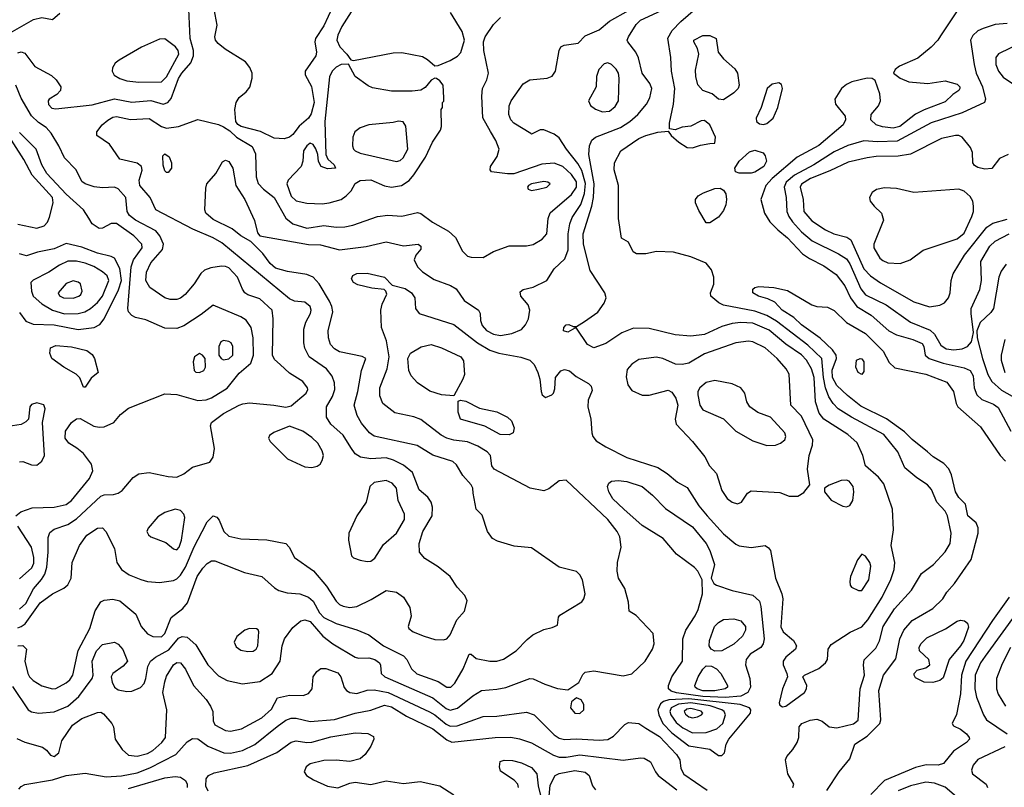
# Model space of a CAD drawing. Extents: x 1173029 to 1307123, y 522559 to 678521.
# Tile 56 of 256: x 1212406 to 1218098, y 536776 to 541214. Entities that reach past the tile are written whole.
import ezdxf

# ---------------------------------------------------------------- set-up
doc = ezdxf.new("R2010")
doc.units = 0

msp = doc.modelspace()

# ---------------------------------------------------------------- linework, layer by layer
at = {"layer": '0CON10XD'}
for points in [[(1212281.8, 541098.2), (1212485.9, 541214.1), (1212535, 541225.5), (1212595, 541214.3), (1212638.9, 541251.1)], [(1212395, 541022.5), (1212415, 541028.5), (1212435, 541020.6), (1212493.3, 540943.3), (1212590.2, 540890.2), (1212616, 540866), (1212644.3, 540825), (1212642.9, 540805), (1212619.8, 540780.2), (1212575.5, 540754.5), (1212570, 540745), (1212572.8, 540722.8), (1212592.2, 540702.2), (1212615, 540697.8), (1212825, 540721.3), (1212955, 540756.8), (1213055, 540735.8), (1213165, 540747.2), (1213235, 540726), (1213263.1, 540735), (1213282.6, 540757.4), (1213325, 540874.5), (1213343.6, 540905), (1213395.8, 540964.2), (1213411.7, 541005), (1213411.1, 541035), (1213392.4, 541105), (1213384.1, 541275)], [(1212395, 537593.3), (1212425, 537595.6), (1212445.7, 537575), (1212435.5, 537505), (1212452.5, 537435), (1212461.8, 537415), (1212483, 537393), (1212535, 537362), (1212595, 537344.7), (1212615, 537348), (1212675, 537379.3), (1212695, 537396.9), (1212713.1, 537425), (1212743.6, 537566.4), (1212811.4, 537695), (1212842.8, 537797.2), (1212875, 537848.1), (1212895, 537857.8), (1212945, 537864.4), (1212985, 537854.4), (1213077.1, 537777.1), (1213108.1, 537705), (1213145, 537662.9), (1213175, 537647.1), (1213225, 537645.6), (1213245.8, 537665), (1213282.3, 537757.7), (1213349.1, 537810.8), (1213376.6, 537843.4), (1213432.9, 537995), (1213465, 538043.3), (1213490.4, 538069.6), (1213515, 538085.4), (1213535, 538085.4), (1213662, 538035), (1213705, 538018.8), (1213805, 537995.6), (1213879.1, 537929.1), (1213905, 537914.4), (1213951.3, 537901.3), (1214025, 537894.6), (1214075, 537876.2), (1214102.7, 537852.7), (1214138.3, 537785), (1214165, 537757.2), (1214235, 537723.3), (1214355, 537686.2), (1214425, 537657.1), (1214508.2, 537595), (1214625, 537537.2), (1214644.1, 537515), (1214670.9, 537460.9), (1214701.9, 537431.9), (1214825, 537388.2), (1214875, 537355.5), (1214898.8, 537355), (1214922.4, 537377.6), (1214969.1, 537460.8), (1215005, 537546.7), (1215015, 537546.7), (1215045, 537520.8), (1215124.6, 537504.6), (1215165, 537504.6), (1215203, 537517), (1215275.3, 537564.7), (1215339.1, 537630.9), (1215373, 537657), (1215435, 537688.1), (1215485, 537699.2), (1215515, 537713.3), (1215520.7, 537759.3), (1215528.3, 537771.7), (1215655, 537849.2), (1215667.1, 537865), (1215675.7, 537895), (1215660, 537975), (1215645, 538004), (1215625, 538024.2), (1215525, 538048.9), (1215365, 538160.6), (1215265, 538170.6), (1215168.6, 538198.6), (1215140, 538215), (1215109.4, 538255), (1215079.7, 538349.7), (1215044.1, 538384.1), (1215027, 538477), (1215025.5, 538505), (1215016.5, 538525), (1214968.3, 538578.3), (1214930.9, 538640.8), (1214909.1, 538659.2), (1214795, 538696.8), (1214703, 538753), (1214455, 538806.9), (1214429.1, 538825), (1214381.3, 538881.3), (1214357.1, 538925), (1214340, 538985), (1214360.7, 539065), (1214381.1, 539185), (1214406.2, 539255), (1214385, 539267.5), (1214255, 539292.7), (1214225, 539310.5), (1214203.6, 539335), (1214191.5, 539375), (1214190, 539415), (1214215.3, 539525), (1214210.3, 539555), (1214196.2, 539586.2), (1214137.1, 539687.1), (1214103.3, 539725), (1214065, 539740.9), (1213955, 539758.2), (1213885, 539777.2), (1213854.1, 539805), (1213812.4, 539862.4), (1213742.1, 539932.1), (1213685, 539964.5), (1213634.2, 540004.2), (1213525, 540059.3), (1213481.8, 540095), (1213475.5, 540115), (1213481.3, 540238.7), (1213488.1, 540265), (1213540, 540325), (1213578.6, 540391.4), (1213595, 540400.6), (1213615, 540393.3), (1213638.9, 540355), (1213655.3, 540255), (1213708.2, 540175), (1213763, 540053), (1213781.2, 539981.2), (1213795, 539963.8), (1214075, 539914.7), (1214145, 539912.2), (1214255, 539883.1), (1214408.1, 539901.9), (1214525, 539929.2), (1214625, 539906.4), (1214710, 539915), (1214724.2, 539905), (1214725, 539887.5), (1214696.8, 539853.2), (1214687.1, 539825), (1214704.7, 539784.7), (1214735.3, 539755.3), (1214801.5, 539711.5), (1214897, 539677), (1214928.5, 539658.5), (1214975, 539590.5), (1215059.2, 539535), (1215067.8, 539515), (1215069.6, 539475), (1215079.3, 539445), (1215105, 539417.2), (1215144.6, 539395.4), (1215185, 539388.7), (1215251, 539399), (1215306.8, 539423.2), (1215330.8, 539449.2), (1215346.5, 539485), (1215355.5, 539535), (1215344.6, 539564.6), (1215302.5, 539615), (1215300, 539640), (1215315.7, 539654.3), (1215375, 539667.9), (1215452.5, 539705), (1215496.6, 539773.4), (1215558.3, 539831.7), (1215576, 539884), (1215576.6, 539975), (1215585.8, 540034.2), (1215600.7, 540069.3), (1215650.7, 540145), (1215671.1, 540208.9), (1215677.4, 540267.4), (1215655, 540342.2), (1215632.5, 540382.5), (1215566.1, 540465), (1215525, 540530), (1215495, 540552), (1215435, 540576.7), (1215415, 540576.7), (1215365, 540552.5), (1215360, 540555), (1215262.9, 540615), (1215245.6, 540635), (1215234.5, 540665), (1215235.5, 540715), (1215246.4, 540745), (1215317.3, 540842.7), (1215355, 540865.4), (1215454.3, 540875.7), (1215485, 540886.2), (1215502.5, 540915), (1215523.8, 541035), (1215535, 541057.5), (1215553.9, 541066.1), (1215635, 541078.6), (1215675, 541120.4), (1215755.9, 541154.1), (1215815.5, 541205), (1215925, 541266.5)], [(1213935, 540524.6), (1213877.8, 540527.8), (1213798.1, 540568.1), (1213685.7, 540595.7), (1213667.3, 540607.3), (1213656, 540625), (1213649.5, 540695), (1213657.3, 540735), (1213675, 540763.3), (1213715, 540796.7), (1213735.8, 540824.2), (1213749.3, 540875), (1213750, 540905), (1213737.1, 540937.1), (1213710.5, 540970.5), (1213593.5, 541043.5), (1213553.1, 541075), (1213537.5, 541095), (1213534.5, 541115), (1213547.4, 541182.6), (1213529.7, 541275)], [(1214214.5, 541285), (1214165, 541177.5), (1214115.3, 541105), (1214111.8, 541085), (1214121.8, 541025), (1214118, 541005), (1214056.8, 540915), (1214056.2, 540895), (1214092.4, 540827.6), (1214107.5, 540735), (1214091, 540669), (1214075, 540644.7), (1214022.5, 540597.5), (1213985, 540550.8), (1213965, 540533.9), (1213935, 540524.6)], [(1214321.5, 541258.5), (1214267.7, 541175), (1214245.4, 541125), (1214240, 541095), (1214257.4, 541057.4), (1214298, 541015), (1214320.7, 540980.7), (1214335, 540976.7), (1214565, 541021.8), (1214615, 541023.8), (1214735, 541000.4), (1214764.2, 540984.2), (1214805, 540947.1), (1214825, 540948.6), (1214895, 540977.5), (1214937, 541003), (1214955.9, 541024.1), (1214976.7, 541095), (1214963.6, 541145), (1214895.5, 541255)], [(1216875.6, 536775), (1216881.9, 536795), (1216845.7, 536855), (1216832.5, 536935), (1216840, 536955), (1216875.5, 536994.5), (1216900.6, 537035), (1216909.4, 537065), (1216912.2, 537125), (1216927.1, 537145), (1216975, 537165.3), (1217015, 537170.4), (1217045, 537159.5), (1217086, 537125), (1217129.4, 537120.6), (1217226.4, 537143.6), (1217253.8, 537165), (1217264.2, 537345.8), (1217289.6, 537425), (1217284, 537485), (1217287.3, 537512.7), (1217355, 537580), (1217376.4, 537623.6), (1217398.2, 537705), (1217463, 537807), (1217560.5, 537915), (1217618.4, 538011.6), (1217689.4, 538065), (1217755, 538137.1), (1217784.6, 538185), (1217790.8, 538245), (1217769.1, 538345), (1217755, 538372.1), (1217707.5, 538425), (1217677.6, 538497.6), (1217654.6, 538524.6), (1217591.4, 538565), (1217522.3, 538622.3), (1217481.8, 538715), (1217401.3, 538815), (1217215.4, 538915), (1217138.2, 538965), (1217107.6, 538995), (1217083, 539033), (1217064.7, 539084.6), (1217052.6, 539145), (1217042.6, 539255), (1216963, 539332.9), (1216780.5, 539470.5), (1216725, 539504.1), (1216655, 539528.7), (1216475, 539562.7), (1216446.8, 539576.8), (1216402.2, 539615), (1216399.5, 539635), (1216417.8, 539685), (1216418.8, 539725), (1216405, 539768.1), (1216375, 539806.1), (1216285, 539843.2), (1216185, 539870), (1216087, 539873), (1216025, 539860.8), (1215970.7, 539860.7), (1215951.7, 539871.7), (1215925, 539927.5), (1215885, 539950), (1215867.1, 540065), (1215868.5, 540255), (1215842.1, 540345), (1215844.7, 540385.3), (1215881.1, 540455), (1215985, 540526.9), (1216025, 540544.6), (1216095, 540563.3), (1216155, 540570), (1216172.5, 540545), (1216215.5, 540505.5), (1216265, 540474.4), (1216295, 540473.3), (1216340.9, 540489.1), (1216395, 540496.9), (1216425, 540500), (1216428.1, 540535), (1216395.6, 540605), (1216365, 540631.1), (1216345, 540629.5), (1216285, 540598.5), (1216235, 540591.4), (1216195, 540576.7), (1216162.5, 540582.5), (1216162.5, 540615), (1216184.7, 540725.3), (1216192.4, 540815), (1216174.6, 540915), (1216170.8, 540995), (1216153.1, 541106.9), (1216178.7, 541151.3), (1216227.4, 541202.6), (1216312.8, 541277.2)], [(1216047.9, 540845), (1216003.8, 540905), (1215982.4, 540992.4), (1215968.6, 541025), (1215921.4, 541085), (1215918.6, 541095), (1215925, 541113.8), (1215968.8, 541185), (1215995, 541211.3), (1216142.1, 541277.9)], [(1217826, 541265), (1217729.1, 541120.9), (1217714, 541095), (1217675.5, 541054.5), (1217598.3, 540991.7), (1217491.2, 540945), (1217466.7, 540925), (1217457.5, 540905), (1217496, 540875), (1217545, 540854.5), (1217655, 540844.2), (1217755, 540860), (1217825, 540841.4), (1217840.6, 540825), (1217840.6, 540815), (1217835, 540804.3), (1217799.5, 540780.5), (1217755, 540738.2), (1217635, 540692.6), (1217583.5, 540666.5), (1217493.1, 540596.9), (1217455, 540587), (1217394.1, 540594.1), (1217356.2, 540606.2), (1217326.7, 540635), (1217328.5, 540665), (1217370, 540715), (1217381.2, 540745), (1217377.8, 540785), (1217351.7, 540861.7), (1217333.9, 540873.9), (1217305.9, 540875.9), (1217216.2, 540853.8), (1217185, 540838.5), (1217156.9, 540815), (1217118.5, 540755), (1217122.5, 540725), (1217177.5, 540655), (1217180, 540635), (1217165.5, 540605), (1217025, 540485.9), (1216900.3, 540419.7), (1216755.8, 540295), (1216720, 540255), (1216691.2, 540175), (1216710.6, 540095), (1216743.3, 540045), (1216788.4, 539998.4), (1216845, 539952.7), (1216930.7, 539860.7), (1216972.3, 539832.3), (1217055, 539790), (1217125, 539740.4), (1217175, 539675.6), (1217209.5, 539605), (1217245.5, 539555.5), (1217328.8, 539505), (1217429.5, 539415), (1217475, 539392.1), (1217569.2, 539365), (1217622.3, 539342.3), (1217633.5, 539325), (1217640.6, 539275), (1217663.1, 539255), (1217745, 539228.8), (1217865, 539201.4), (1217899.5, 539185), (1217917.6, 539155), (1217923.4, 539085), (1217939.6, 539045), (1217968.6, 539018.6), (1218035, 538991.3), (1218062.2, 538972.2), (1218135.4, 538835)], [(1213585, 540594.2), (1213621.7, 540571.7), (1213660, 540535), (1213750.6, 540480.6), (1213768.5, 540438.5), (1213774, 540305), (1213785, 540265.7), (1213814.5, 540234.5), (1213876.2, 540186.2), (1213945, 540067.1), (1213985, 540033.5), (1214065, 540009), (1214163.5, 540023.5), (1214235.4, 540014.6), (1214285, 540015.4), (1214331.2, 540025), (1214474.7, 540075.3), (1214535, 540083.8), (1214615, 540077.3), (1214705, 540099.6), (1214725, 540093.8), (1214792.7, 540042.7), (1214885, 539991.4), (1214924.6, 539954.6), (1214965.5, 539875.5), (1214995, 539846.2), (1215015, 539840.8), (1215085, 539839.4), (1215145, 539874.4), (1215235, 539906.2), (1215335, 539905.7), (1215375, 539914.4), (1215426, 539945), (1215453.1, 539975), (1215461.5, 540065), (1215473.1, 540096.9), (1215595, 540203.4), (1215624.3, 540245), (1215625, 540275.5), (1215595, 540319.5), (1215545, 540364.2), (1215495, 540383.3), (1215425, 540379.2), (1215263.4, 540323.4), (1215225, 540321.9), (1215133.3, 540335), (1215125.8, 540345.8), (1215128.1, 540365), (1215167, 540423), (1215178.4, 540465), (1215159.3, 540515), (1215127.7, 540567.7), (1215083.6, 540646.4), (1215077.6, 540772.4), (1215080.8, 540815), (1215107.1, 540865), (1215115.6, 540905), (1215088.8, 541035), (1215086.5, 541085), (1215097.1, 541115), (1215144.5, 541185.5), (1215185, 541226)], [(1218115, 541192), (1218045, 541186.2), (1217975, 541163.5), (1217945, 541148.5), (1217915, 541122.2), (1217901.5, 541095), (1217923.4, 540955), (1217935.9, 540905), (1217971.4, 540825), (1217988.6, 540755), (1217983.8, 540735), (1217854.8, 540675.2), (1217675, 540616.7), (1217478, 540512), (1217365, 540507.7), (1217285, 540512.6), (1217193.4, 540486.6), (1217115, 540450.3), (1216996.7, 540375), (1216885, 540315.2), (1216836.6, 540275), (1216826.1, 540245), (1216836.7, 540185), (1216840.2, 540105), (1216851.7, 540075), (1216874.1, 540044.1), (1216925, 539988.1), (1216987.7, 539935), (1217140.2, 539860.2), (1217185, 539830.7), (1217205, 539802.3), (1217268, 539658), (1217295, 539623.1), (1217415.4, 539565.4), (1217555, 539465.3), (1217668.5, 539418.5), (1217694.9, 539394.9), (1217731.7, 539331.7), (1217761.8, 539311.8), (1217805.7, 539305.7), (1217855, 539310.3), (1217885.6, 539325), (1217907.8, 539352.2), (1217920, 539405), (1217905.4, 539515), (1217906.9, 539545), (1217955.4, 539654.6), (1217966.9, 539705), (1217962.5, 539815), (1218013.4, 539905), (1218045, 539934.1), (1218125, 539976.4)], [(1216475, 540751.2), (1216445, 540754), (1216408.8, 540785), (1216354.7, 540804.7), (1216327, 540837), (1216314.6, 540884.6), (1216312.2, 540922.2), (1216331.9, 541015), (1216325, 541047.5), (1216304, 541085), (1216304, 541095), (1216355, 541122.9), (1216395, 541122), (1216432.5, 541105), (1216443.3, 541025), (1216475, 540986.7), (1216539.7, 540929.7), (1216555.8, 540905), (1216564.2, 540835), (1216559.2, 540815), (1216535, 540790.8), (1216475, 540751.2)], [(1213095, 540852.8), (1213225, 540853.9), (1213255, 540883.9), (1213326.7, 541015), (1213322.4, 541035), (1213306.7, 541056.7), (1213245, 541102.9), (1213215, 541101.8), (1213110.6, 541055), (1212980.2, 540979.8), (1212958.3, 540961.7), (1212943.3, 540935), (1212941.5, 540915), (1212952.9, 540892.9), (1212984.2, 540874.2), (1213025, 540860), (1213095, 540852.8)], [(1218199.2, 541080.8), (1218064, 541016), (1218049.4, 540995), (1218048.5, 540955), (1218063.5, 540915), (1218091.2, 540881.2), (1218151.7, 540841.7)], [(1214155, 540148.2), (1214195, 540154.6), (1214263.8, 540175), (1214294, 540195), (1214322, 540225), (1214345, 540266.2), (1214375, 540284.2), (1214435, 540287.8), (1214515, 540252.5), (1214555, 540245.4), (1214614, 540256), (1214656.6, 540283.4), (1214685, 540316.5), (1214751.4, 540418.6), (1214792.5, 540505), (1214838.8, 540575), (1214843.6, 540596.4), (1214842.5, 540695), (1214850, 540705), (1214850, 540735), (1214857, 540743), (1214858.8, 540761.2), (1214853.1, 540835), (1214835, 540860.8), (1214815, 540874.4), (1214805, 540875.8), (1214785, 540864.4), (1214749.2, 540820.8), (1214724, 540806), (1214675, 540800), (1214555, 540800.5), (1214445, 540818.9), (1214420.5, 540830.5), (1214345.4, 540885.4), (1214307, 540957), (1214265, 540954.2), (1214235, 540940), (1214211.5, 540915), (1214197, 540883), (1214169.6, 540625), (1214175.5, 540435), (1214187.1, 540407.1), (1214223.3, 540375), (1214232.5, 540355), (1214185, 540350.8), (1214148, 540365), (1214133.2, 540393.2), (1214129.2, 540435), (1214117.9, 540467.9), (1214102.9, 540492.9), (1214085, 540500), (1214065, 540484.3), (1214047.5, 540455), (1214043.6, 540395), (1214033.1, 540365), (1213958.5, 540285), (1213950.4, 540265), (1213975, 540194.3), (1214005, 540166.5), (1214065, 540152.9), (1214155, 540148.2)], [(1215775, 540681.5), (1215815, 540684.6), (1215848, 540712), (1215867.3, 540745), (1215871.5, 540875), (1215866.9, 540905), (1215855, 540926.7), (1215827.1, 540955), (1215805, 540963.5), (1215785, 540957.8), (1215753.5, 540925), (1215740.5, 540885), (1215738.9, 540825), (1215694.6, 540745), (1215705, 540718.1), (1215735, 540695.5), (1215775, 540681.5)], [(1212365, 537359.4), (1212454.6, 537224.6), (1212475, 537213.3), (1212514.5, 537205.5), (1212605, 537212.2), (1212685, 537246), (1212748.1, 537301.9), (1212824.7, 537405.3), (1212831.1, 537425), (1212825.9, 537505), (1212850.3, 537565), (1212885, 537600.9), (1212955, 537614.4), (1212975, 537604.3), (1213002.4, 537572.4), (1213030, 537505), (1213005, 537475.7), (1212945, 537434.2), (1212935.5, 537415), (1212940, 537385), (1212955, 537356), (1212975, 537339.4), (1213025, 537329.4), (1213055, 537331.4), (1213105, 537354), (1213125, 537376.2), (1213135.5, 537405), (1213146.7, 537475), (1213162.5, 537505), (1213190.5, 537529.5), (1213268.6, 537571.4), (1213325, 537639.2), (1213345, 537648.8), (1213375, 537643.5), (1213425, 537598.9), (1213493.5, 537483.5), (1213555, 537420), (1213605, 537393.3), (1213695, 537374.7), (1213795, 537387.1), (1213865.4, 537435), (1213912, 537505), (1213922.7, 537595), (1213936.9, 537635), (1213985, 537700.9), (1214030.7, 537739.3), (1214055, 537745.3), (1214085, 537735.3), (1214159, 537649), (1214216.5, 537606.5), (1214345, 537528.2), (1214365, 537522.5), (1214425, 537525.3), (1214459.4, 537515), (1214485.7, 537495), (1214492.1, 537482.1), (1214495.6, 537435), (1214517.5, 537415), (1214795, 537293), (1214871.5, 537231.5), (1214895, 537221.9), (1214937.1, 537232.9), (1215025, 537304.6), (1215075, 537335.4), (1215165, 537342.7), (1215216.1, 537353.9), (1215355, 537404.5), (1215375, 537402.5), (1215441.9, 537371.9), (1215515, 537347.7), (1215575, 537340), (1215638.7, 537381.3), (1215661.2, 537428.8), (1215675, 537441.2), (1215725, 537450.4), (1215895, 537420), (1215945, 537432), (1216021.2, 537505), (1216063.8, 537575), (1216074.1, 537605.9), (1216068, 537665), (1215969.5, 537769.5), (1215930, 537795), (1215926.1, 537846.1), (1215904, 537925), (1215868, 537985), (1215860, 538025), (1215862.5, 538075), (1215882.5, 538165), (1215875.7, 538224.3), (1215859.5, 538255), (1215805, 538323.5), (1215565, 538552), (1215525, 538548.6), (1215465, 538501.9), (1215435, 538490.6), (1215356.7, 538505), (1215148.6, 538615), (1215134.4, 538635), (1215128.1, 538695), (1215108.9, 538715), (1215055, 538748), (1214995, 538773.6), (1214915, 538782.5), (1214874.4, 538794.4), (1214842.5, 538812.5), (1214725, 538902.1), (1214685, 538917.3), (1214575, 538941.2), (1214505.3, 538995.3), (1214488.7, 539038.7), (1214488.3, 539085), (1214530.5, 539195), (1214542.6, 539265), (1214526.9, 539356.9), (1214497.5, 539435), (1214493.2, 539535), (1214500.8, 539569.2), (1214527.5, 539627.5), (1214523.3, 539645), (1214513.9, 539653.9), (1214441.1, 539661.1), (1214361.1, 539681.1), (1214335, 539694.2), (1214323.8, 539715), (1214331.2, 539735), (1214355, 539745.6), (1214415, 539747.8), (1214515, 539724.3), (1214558.8, 539678.8), (1214635, 539658.7), (1214671.8, 539635), (1214689.5, 539605), (1214693.2, 539543.2), (1214715.3, 539515.3), (1214915, 539452.3), (1215051.8, 539345), (1215124, 539304), (1215175, 539285.9), (1215302.8, 539262.8), (1215355, 539245.7), (1215379.5, 539219.5), (1215402.2, 539175), (1215412.9, 539135), (1215420, 539065), (1215426.7, 539045), (1215445, 539030), (1215482.5, 539045), (1215491.2, 539055), (1215499.5, 539080.5), (1215504, 539145), (1215535, 539183.8), (1215555, 539191.2), (1215585, 539183.8), (1215621.9, 539151.9), (1215695, 539111.2), (1215710, 539095), (1215715, 539070), (1215693.1, 539015), (1215690.9, 538975), (1215708.5, 538905), (1215712.5, 538825), (1215719.4, 538805), (1215739.2, 538779.2), (1215795, 538743.8), (1215915, 538683.5), (1216095.4, 538625.4), (1216149.8, 538589.8), (1216209.3, 538539.3), (1216265, 538508.6), (1216332.8, 538402.8), (1216380, 538345), (1216475, 538242.1), (1216545, 538181.5), (1216565, 538172.5), (1216635, 538162.5), (1216715, 538173.3), (1216735, 538161.4), (1216745.5, 538145), (1216774.7, 537985), (1216811.8, 537895), (1216818, 537865), (1216805.5, 537704.5), (1216820.4, 537675), (1216880, 537625), (1216896, 537595), (1216890, 537575), (1216835, 537529.2), (1216820, 537505), (1216820, 537485), (1216841.2, 537435), (1216843.8, 537415), (1216815.7, 537345), (1216796, 537265), (1216800.5, 537250.5), (1216815, 537242), (1216835, 537246.2), (1216942, 537325), (1216954, 537345), (1216956.2, 537365), (1216932.5, 537415), (1216942.5, 537425), (1217025, 537463.1), (1217064.2, 537495), (1217075.7, 537515), (1217079.2, 537575), (1217097.8, 537602.2), (1217206.4, 537673.6), (1217273.8, 537703.8), (1217309.1, 537745), (1217391.4, 537875), (1217442.7, 537977.3), (1217461.8, 538035), (1217464.7, 538075), (1217442.9, 538175), (1217457.8, 538265), (1217450.6, 538385), (1217401.3, 538531.3), (1217369.9, 538569.9), (1217295.8, 538635), (1217280, 538695), (1217246.6, 538766.6), (1217192.5, 538815), (1217054.8, 538904.8), (1217028.3, 538938.3), (1217005.8, 539005), (1216998, 539145), (1216983.7, 539195), (1216953.8, 539245), (1216925, 539276.6), (1216835, 539338.6), (1216739.2, 539419.2), (1216645, 539459), (1216575, 539463.1), (1216525, 539458.1), (1216465, 539439.2), (1216365, 539394.7), (1216285, 539383.5), (1216195, 539392.5), (1216045, 539428.5), (1215955, 539430.6), (1215886.8, 539403.2), (1215795, 539341.9), (1215725, 539317.1), (1215688, 539335), (1215625, 539430), (1215615, 539430), (1215575, 539406.7), (1215550, 539415), (1215551.2, 539435), (1215565, 539448.8), (1215580.7, 539450.7), (1215605, 539440), (1215625, 539440), (1215671.5, 539468.5), (1215747.2, 539522.8), (1215784.3, 539575), (1215797.1, 539605), (1215788.9, 539635), (1215703.7, 539763.7), (1215665.3, 539915), (1215663.1, 539975), (1215713.3, 540135), (1215723.8, 540186.2), (1215726.3, 540265), (1215696.5, 540433.5), (1215699.2, 540485), (1215713.4, 540516.6), (1215734.2, 540535), (1215879.8, 540590.2), (1215933.8, 540625), (1215978.8, 540665), (1216030, 540725), (1216048.9, 540761.1), (1216060, 540815), (1216047.9, 540845)], [(1212405, 537805.2), (1212440.7, 537839.3), (1212485.7, 537924.3), (1212532.9, 537977.1), (1212551.1, 538008.9), (1212562, 538048), (1212570.8, 538135), (1212569.8, 538220.2), (1212580.8, 538249.2), (1212605, 538268.8), (1212685, 538294.7), (1212735, 538328.2), (1212875, 538460), (1212895, 538467.7), (1212948.5, 538468.5), (1212975, 538476.1), (1212998.5, 538491.5), (1213062.4, 538567.6), (1213095, 538588.6), (1213155, 538595.5), (1213265, 538572.1), (1213315, 538569.4), (1213355, 538587.8), (1213405, 538627.3), (1213505, 538656), (1213524.4, 538685), (1213531.9, 538735), (1213509.4, 538865), (1213514.2, 538885), (1213585, 538936.7), (1213675.4, 538984.6), (1213696.3, 538993.7), (1213735, 538997.8), (1213875.3, 538985.3), (1213945, 538972.9), (1213975, 538981.4), (1214062.2, 539055), (1214071.9, 539075), (1214069.4, 539085), (1214042.4, 539122.4), (1213965, 539170), (1213910.9, 539220.9), (1213879.2, 539249.2), (1213867.5, 539275), (1213872.1, 539485), (1213865.5, 539535), (1213795, 539599.1), (1213725, 539622.5), (1213708.1, 539635), (1213693.6, 539655), (1213665.9, 539725), (1213615, 539779.1), (1213595, 539787.6), (1213571.9, 539788.1), (1213510.5, 539779.5), (1213475, 539765.6), (1213454, 539746), (1213413.7, 539686.3), (1213361.9, 539625), (1213335, 539603.1), (1213315, 539595.6), (1213275, 539595.6), (1213245, 539605.6), (1213158.5, 539665), (1213134.7, 539705), (1213138.2, 539755), (1213165, 539808.9), (1213231.3, 539885), (1213237.1, 539915), (1213217.1, 539965), (1213192.3, 539992.3), (1213075, 540055.3), (1213041.4, 540081.4), (1213027.5, 540105), (1213019.5, 540185), (1212975.9, 540235.9), (1212955, 540245.3), (1212885, 540241.4), (1212836.8, 540246.8), (1212785, 540263.8), (1212765, 540277.5), (1212732.5, 540345), (1212665.9, 540415.9), (1212633.2, 540485), (1212587.7, 540557.7), (1212559.8, 540589.7), (1212515, 540620), (1212475, 540657.1), (1212415, 540760), (1212384.7, 540834.7)], [(1216705, 540607.5), (1216725, 540612.9), (1216760.8, 540645), (1216788.1, 540705), (1216815.8, 540815), (1216809.2, 540839.2), (1216795, 540848.8), (1216755, 540840.8), (1216727.1, 540815), (1216692.5, 540705), (1216662.5, 540645), (1216666.2, 540625), (1216682.1, 540612.1), (1216705, 540607.5)], [(1212395, 537698.9), (1212415.5, 537705), (1212438.3, 537721.7), (1212525, 537842.9), (1212595, 537894.6), (1212661.7, 537928.3), (1212685, 537947.1), (1212702.7, 537985), (1212709.1, 538075), (1212750.9, 538175), (1212795, 538233.1), (1212855, 538274.4), (1212885, 538277.1), (1212903.1, 538255), (1212955, 538156.7), (1212967.8, 538075), (1212994.4, 538035), (1213039.2, 538005), (1213107.1, 537977.1), (1213145, 537966.9), (1213215, 537960), (1213295, 537972.7), (1213315, 537981.8), (1213335, 538002.1), (1213365, 538048.8), (1213413.7, 538166.3), (1213460.6, 538255), (1213489.2, 538310.8), (1213525, 538345.8), (1213545, 538337.1), (1213559.8, 538319.8), (1213585.5, 538255), (1213615, 538227.5), (1213685, 538212.2), (1213835, 538207.1), (1213945, 538185.8), (1213964, 538165), (1213995.5, 538105.5), (1214105, 538027.8), (1214179.1, 537939.1), (1214235, 537851.8), (1214255, 537832.7), (1214275, 537823.8), (1214315, 537816.1), (1214355, 537821.8), (1214438.3, 537861.7), (1214525, 537913.8), (1214585, 537904.5), (1214625.6, 537875), (1214660.5, 537815), (1214668.9, 537765), (1214652, 537705), (1214656, 537695), (1214681.2, 537675), (1214745, 537650.5), (1214805, 537631.1), (1214855, 537628.9), (1214875, 537634.4), (1214895, 537658.6), (1214933.3, 537745), (1214976.9, 537795), (1214992.5, 537855), (1214980, 537885), (1214934, 537934), (1214894.4, 537995), (1214825, 538050.9), (1214748, 538098), (1214716.4, 538135), (1214715.3, 538185), (1214736.5, 538255), (1214791.1, 538345), (1214791.8, 538395), (1214785.5, 538425), (1214765, 538453.1), (1214715, 538495.6), (1214676.9, 538596.9), (1214625, 538638.5), (1214567.8, 538667.8), (1214525, 538680.3), (1214435, 538675.3), (1214376.2, 538685), (1214345, 538704.4), (1214319.5, 538740.5), (1214275, 538811.1), (1214205, 538875.5), (1214180.5, 538915), (1214178.8, 538975), (1214214, 539035), (1214227.2, 539075), (1214225.3, 539115), (1214213.3, 539153.3), (1214179.6, 539195), (1214078.9, 539265), (1214054.5, 539315), (1214048.2, 539345), (1214048.8, 539425), (1214059.6, 539465), (1214088, 539515), (1214091.8, 539535), (1214085, 539555.6), (1214055, 539580.5), (1213995, 539585.5), (1213965, 539600), (1213575, 539923.5), (1213525, 539952.2), (1213406.8, 540003.2), (1213192.7, 540115), (1213159.7, 540185), (1213100.3, 540255), (1213096.4, 540285), (1213114.5, 540344.5), (1213110.5, 540365), (1213084.2, 540385), (1212985, 540407.1), (1212925, 540493.1), (1212852, 540545), (1212852, 540565), (1212882.5, 540605), (1212915, 540632.5), (1212945, 540649.3), (1212965, 540653.3), (1213045.7, 540635.7), (1213155, 540641.4), (1213225, 540595.8), (1213255, 540586.4), (1213325, 540595.4), (1213435, 540637.5), (1213555, 540608.1), (1213585, 540594.2)], [(1214585, 540394.5), (1214605, 540399.5), (1214623.5, 540415), (1214650, 540465), (1214637.7, 540597.7), (1214622.3, 540622.3), (1214595, 540627.1), (1214565, 540619.4), (1214425, 540606.5), (1214375, 540588.1), (1214344.3, 540565), (1214331.5, 540535), (1214330.5, 540485), (1214335.6, 540465), (1214345.6, 540455), (1214375, 540441.8), (1214585, 540394.5)], [(1212395, 540030.8), (1212505, 540007.5), (1212547.6, 540022.4), (1212567.3, 540042.7), (1212578.2, 540071.8), (1212598.9, 540155), (1212595.2, 540185), (1212478.1, 540315), (1212429.3, 540405), (1212315, 540587.3)], [(1212384.7, 538345.3), (1212411.9, 538368.1), (1212478.1, 538391.9), (1212605, 538394.8), (1212675, 538410.3), (1212704.6, 538435), (1212809, 538561), (1212828.8, 538605), (1212821.3, 538645), (1212775, 538705.6), (1212736.9, 538736.9), (1212689.4, 538765), (1212668.8, 538795), (1212671.3, 538835), (1212705, 538886), (1212735, 538906.7), (1212755, 538907.5), (1212835, 538863.8), (1212865, 538857.3), (1212895, 538860), (1212950, 538885), (1212988.6, 538931.4), (1213035, 538967.5), (1213245, 539051.2), (1213315, 539047.5), (1213435, 539011.8), (1213483.7, 539016.3), (1213515, 539026.7), (1213605, 539083.1), (1213675, 539170.4), (1213742.3, 539227.7), (1213757, 539275), (1213755.6, 539374.4), (1213744.8, 539434.8), (1213715.9, 539475.9), (1213685, 539495.9), (1213525, 539564.2), (1213455, 539508.4), (1213355.2, 539444.8), (1213315, 539427.7), (1213245, 539429.6), (1213135, 539477.9), (1213075, 539492.5), (1213053.9, 539503.9), (1213034.7, 539524.7), (1213030.8, 539545), (1213051.2, 539785), (1213064.5, 539825.5), (1213114.7, 539895), (1213112.8, 539915), (1213065.4, 539965), (1212965, 540034.7), (1212935.3, 540034.7), (1212885, 540007.5), (1212865, 540006.7), (1212825, 540032.5), (1212805.4, 540065.4), (1212775.6, 540115), (1212675, 540204.7), (1212563.8, 540325), (1212534.3, 540375), (1212502, 540465), (1212405, 540561.5)], [(1218120.8, 540435), (1218069.8, 540410.2), (1218025, 540354.2), (1217985, 540348.6), (1217945, 540358.6), (1217925, 540370.8), (1217916.8, 540386.8), (1217913.5, 540445), (1217902.7, 540475), (1217855, 540533.5), (1217835, 540543.6), (1217815.4, 540544.6), (1217735, 540526.2), (1217554.7, 540435.3), (1217485.2, 540424.8), (1217357.2, 540422.8), (1217305, 540415.7), (1217195, 540389.2), (1217089.9, 540340.1), (1216977.9, 540295), (1216925, 540263.5), (1216918.2, 540245), (1216935.4, 540175), (1216939.6, 540105), (1216985, 540051.3), (1217065, 539999.6), (1217112.5, 539975), (1217186.7, 539956.7), (1217211.3, 539941.3), (1217285, 539774.1), (1217323.9, 539733.8), (1217382.8, 539692.8), (1217575, 539582.7), (1217665, 539554.5), (1217725, 539562.5), (1217752.4, 539577.6), (1217775.5, 539605), (1217785.5, 539635), (1217791.5, 539705), (1217802.5, 539745), (1217868.2, 539851.8), (1217997.3, 540015), (1218032.1, 540037.9), (1218115, 540060.2)], [(1213265, 540330), (1213255, 540330), (1213245, 540340), (1213235, 540372.5), (1213234.2, 540425.8), (1213245, 540438.8), (1213270.5, 540420.5), (1213283, 540387), (1213283.3, 540355), (1213265, 540330)], [(1216565, 540326.7), (1216544.2, 540335), (1216539.4, 540355), (1216564.4, 540395), (1216625, 540449.5), (1216655, 540459.6), (1216703.2, 540443.2), (1216715, 540426.7), (1216723.1, 540395), (1216708.5, 540365), (1216655, 540332.5), (1216635, 540327.2), (1216565, 540326.7)], [(1215365, 540226), (1215405, 540234.4), (1215453.8, 540245), (1215472, 540265), (1215460, 540275), (1215435, 540278.8), (1215365, 540264.3), (1215348, 540255), (1215342, 540245), (1215345, 540233.3), (1215365, 540226)], [(1216395, 540040), (1216375, 540040), (1216331.3, 540111.3), (1216312.5, 540155), (1216312.9, 540175), (1216328.6, 540195), (1216358.1, 540211.9), (1216425, 540237.9), (1216455, 540239.1), (1216475, 540228.9), (1216487.8, 540207.8), (1216492.2, 540175), (1216487.5, 540142.5), (1216475, 540111.4), (1216445, 540072), (1216395, 540040)], [(1217495, 539804.5), (1217553.3, 539825), (1217628.7, 539881.3), (1217825, 539947.6), (1217865, 539978.9), (1217910.4, 540075), (1217919.6, 540105), (1217920.4, 540135), (1217915.5, 540165), (1217900.9, 540190.8), (1217865, 540222.5), (1217835, 540234.1), (1217574.7, 540214.7), (1217475, 540238.2), (1217405, 540242), (1217358.4, 540231.6), (1217334.7, 540215.3), (1217318.9, 540185), (1217323.3, 540165), (1217345.2, 540135.2), (1217387.8, 540095), (1217399.4, 540055), (1217343.6, 539915), (1217342.9, 539895), (1217378.6, 539835), (1217395, 539821.1), (1217425, 539808.9), (1217495, 539804.5)], [(1212405, 539520), (1212440.7, 539470.7), (1212483.3, 539453.3), (1212605, 539449.1), (1212745, 539422.5), (1212836.6, 539433.4), (1212868.8, 539451.2), (1212894.8, 539485.2), (1212977.8, 539652.2), (1212993.9, 539705), (1212985.4, 539775.4), (1212954.2, 539834.2), (1212935.3, 539845.3), (1212855, 539864), (1212765, 539899.2), (1212675, 539919.7), (1212605, 539889.7), (1212509.4, 539870.6), (1212445, 539849.2), (1212405, 539860.6)], [(1212665, 539512.9), (1212745, 539514.3), (1212781.9, 539525), (1212815.5, 539544.5), (1212855, 539578.2), (1212884.8, 539615), (1212920.6, 539705), (1212912.6, 539732.6), (1212885, 539756.8), (1212835, 539786.1), (1212785, 539806.1), (1212735, 539817), (1212685, 539817.8), (1212635.5, 539795), (1212575, 539753.3), (1212483.1, 539706.9), (1212470.8, 539695), (1212474, 539645), (1212484.1, 539615), (1212535, 539570.8), (1212595, 539535.2), (1212665, 539512.9)], [(1218109.3, 539800.7), (1218080.3, 539759.7), (1218065.3, 539725), (1218034.6, 539545), (1218019.6, 539520.4), (1217957.8, 539462.2), (1217938.8, 539415), (1217941.2, 539375), (1217971.9, 539255), (1218003.4, 539163.4), (1218025, 539122.5), (1218081.6, 539071.6), (1218236.5, 538985)], [(1212715, 539603.3), (1212748.1, 539615), (1212760, 539625), (1212767.5, 539645), (1212757.4, 539687.4), (1212745, 539696.9), (1212715, 539703.3), (1212675, 539689.1), (1212628.1, 539635), (1212636.7, 539616.7), (1212659.2, 539605), (1212715, 539603.3)], [(1217072.4, 536757.6), (1217143.5, 536866.5), (1217205, 536940), (1217233.8, 537026.2), (1217305, 537072.6), (1217379.2, 537145), (1217383.3, 537166.7), (1217372.1, 537335), (1217400, 537425), (1217470.5, 537519.5), (1217494.2, 537635), (1217516.1, 537683.9), (1217565, 537741.2), (1217685, 537810), (1217742, 537865), (1217765, 537903.8), (1217810.8, 537955), (1217906.8, 538093.2), (1217946.5, 538245), (1217946.7, 538276.7), (1217936, 538305), (1217886.4, 538346.4), (1217873.6, 538413.6), (1217835, 538450.6), (1217815.3, 538485), (1217792.6, 538582.6), (1217777.2, 538617.2), (1217748.1, 538648.1), (1217686, 538686), (1217654.3, 538715), (1217565, 538787.1), (1217521.2, 538831.2), (1217416.6, 538906.6), (1217268.8, 538978.8), (1217191.6, 539041.6), (1217129.9, 539099.9), (1217105.2, 539145), (1217102.5, 539187.5), (1217127.8, 539255), (1217125.1, 539275.1), (1217104.6, 539304.6), (1217032.8, 539372.8), (1216925, 539450.3), (1216881.9, 539491.9), (1216813.8, 539535), (1216770.8, 539580.8), (1216730.3, 539600.3), (1216676.2, 539615), (1216644, 539635), (1216645, 539656.7), (1216655, 539666.2), (1216678.8, 539671.2), (1216765, 539665.4), (1216845, 539647.7), (1216985.3, 539565.3), (1217015, 539555.4), (1217075, 539551.5), (1217115, 539532.9), (1217185, 539463.8), (1217295, 539399.6), (1217396.6, 539296.6), (1217432, 539232), (1217465, 539200.7), (1217643.8, 539165), (1217765, 539117.9), (1217804.6, 539065), (1217819.1, 538995), (1217829.5, 538975), (1217960.1, 538860.1), (1218073.5, 538693.5), (1218105, 538662.2)], [(1213585, 539247.5), (1213615, 539253.3), (1213637.5, 539275), (1213638, 539325), (1213628, 539345), (1213615, 539354.2), (1213585, 539360), (1213569.5, 539350.5), (1213556.7, 539325), (1213556.7, 539275), (1213570, 539255), (1213585, 539247.5)], [(1216555, 538414.2), (1216578.8, 538425), (1216614.1, 538475.9), (1216635, 538490), (1216799.5, 538479.5), (1216855, 538460), (1216905, 538460), (1216939.5, 538480.5), (1216973.8, 538525), (1216960.4, 538615), (1216970, 538695), (1216988.8, 538755), (1216990.8, 538785), (1216925, 538920.9), (1216863.5, 538985), (1216853.3, 539165), (1216836.7, 539195), (1216785.6, 539255), (1216715, 539317.1), (1216645, 539350.5), (1216620, 539355), (1216545, 539346.2), (1216365, 539281.1), (1216275, 539227.7), (1216235, 539220), (1216197.7, 539222.3), (1216124.5, 539254.5), (1216085, 539262.7), (1215985, 539248.9), (1215945, 539222.9), (1215918, 539192), (1215911.3, 539148.7), (1215922.4, 539102.4), (1215945, 539070), (1216005, 539042.2), (1216045, 539042.2), (1216155, 539072.5), (1216175, 539060.8), (1216199.2, 539025), (1216211.2, 538985), (1216194.5, 538905), (1216201.8, 538875), (1216295.6, 538775), (1216366.6, 538686.6), (1216394.4, 538634.4), (1216435, 538590), (1216465, 538492.5), (1216496.7, 538445), (1216525, 538424), (1216555, 538414.2)], [(1218100, 539365), (1218079.6, 539275), (1218079.6, 539245), (1218101.3, 539175)], [(1212785, 539090), (1212775, 539090), (1212753.6, 539143.6), (1212733.3, 539165), (1212662, 539205), (1212592, 539255), (1212580, 539285), (1212585, 539316.7), (1212615, 539329.2), (1212705, 539322.5), (1212795, 539300.5), (1212825, 539278.6), (1212837.8, 539255), (1212858.8, 539175), (1212819.2, 539140.8), (1212785, 539090)], [(1214915, 539040), (1214845, 539045.7), (1214776.3, 539066.3), (1214704.7, 539114.7), (1214670, 539155), (1214655.7, 539185), (1214649.4, 539255), (1214665, 539286), (1214727, 539323), (1214785, 539336.5), (1214845, 539317.5), (1214955.7, 539265), (1214972.1, 539242.1), (1214977.4, 539162.6), (1214968.6, 539135), (1214915, 539040)], [(1213445, 539174.2), (1213470, 539185), (1213480, 539205), (1213477.5, 539255), (1213462.5, 539275), (1213445, 539283.3), (1213416.7, 539265), (1213408, 539235), (1213414, 539185), (1213425, 539176.2), (1213445, 539174.2)], [(1217275, 539163.3), (1217253.3, 539175), (1217240, 539205), (1217242.5, 539245), (1217264.2, 539255.8), (1217275, 539253.8), (1217285.6, 539235), (1217285, 539180), (1217275, 539163.3)], [(1216725, 538751.5), (1216775, 538754.5), (1216804, 538765), (1216830, 538785), (1216835.6, 538805), (1216829.4, 538825), (1216746.9, 538915), (1216673.3, 538943.3), (1216626.2, 538975), (1216610, 539005), (1216598.8, 539055), (1216573.8, 539085), (1216525, 539109.2), (1216425, 539126.9), (1216375, 539116.9), (1216337.1, 539085), (1216326.9, 539065), (1216325.6, 539045), (1216338.2, 538985), (1216355, 538958.1), (1216475, 538906.2), (1216546.2, 538835), (1216645, 538780), (1216725, 538751.5)], [(1215235, 538812.9), (1215184.1, 538815.9), (1215094, 538864), (1214955, 538904.4), (1214940, 538945), (1214941.7, 539008.3), (1214955, 539013.3), (1214985, 539009.2), (1215065, 538967.5), (1215165, 538946.5), (1215225, 538916.7), (1215248.1, 538895), (1215264.3, 538855), (1215258.8, 538825), (1215235, 538812.9)], [(1212405, 538657.9), (1212425, 538659.6), (1212475, 538640.6), (1212505, 538637.5), (1212535, 538662), (1212548.8, 538695), (1212538.6, 538885), (1212553.8, 538965), (1212545, 538986.7), (1212505, 538998.8), (1212475, 538988.8), (1212464, 538975), (1212456.2, 538905), (1212442, 538888), (1212415, 538872.9), (1212315, 538858.4)], [(1214095, 538624.3), (1214125, 538632), (1214143.3, 538645), (1214155.5, 538664.5), (1214162.2, 538695), (1214155, 538721.2), (1214129.4, 538765), (1214095, 538798.5), (1214041.9, 538835), (1213965, 538863.9), (1213875, 538828.1), (1213849.5, 538810.5), (1213843.8, 538795), (1213854, 538775), (1213954.8, 538674.8), (1214055, 538629.4), (1214095, 538624.3)], [(1214415, 538080.8), (1214435, 538084), (1214458.3, 538101.7), (1214509.4, 538180.6), (1214585, 538245.7), (1214630.9, 538325), (1214630.9, 538355), (1214594.4, 538435), (1214584.4, 538505), (1214558.6, 538535), (1214525, 538550.4), (1214455, 538537.5), (1214429.4, 538515), (1214409.5, 538425), (1214355.4, 538345), (1214308.2, 538245), (1214306.5, 538205), (1214323.8, 538113.8), (1214335, 538102.5), (1214375, 538088.8), (1214415, 538080.8)], [(1216485, 537295.8), (1216355, 537301.9), (1216202.6, 537322.6), (1216172.5, 537332.5), (1216157.3, 537345), (1216156, 537365), (1216175.4, 537415), (1216236.6, 537505), (1216239.1, 537635), (1216256.9, 537685), (1216311.7, 537768.3), (1216327.5, 537805), (1216352.5, 537895), (1216351.9, 537975), (1216325.6, 538025), (1216306.7, 538046.7), (1216203.2, 538123.2), (1216125, 538213.8), (1216005, 538289.5), (1215897.9, 538385), (1215835, 538443.1), (1215812.5, 538485), (1215804.4, 538515), (1215812, 538535), (1215827.5, 538545), (1215865, 538550), (1215915, 538544.6), (1216005, 538514.6), (1216065, 538464.6), (1216138.4, 538388.4), (1216295, 538281.2), (1216373.9, 538185), (1216396.2, 538145), (1216421.9, 538065), (1216403.8, 537985), (1216418.8, 537955), (1216435, 537944.2), (1216524.7, 537914.7), (1216645, 537886.4), (1216682.2, 537852.2), (1216690.8, 537820.8), (1216708.8, 537635), (1216704.3, 537605.7), (1216690.4, 537585), (1216627.8, 537545), (1216604.8, 537515), (1216601.5, 537485), (1216627.6, 537405), (1216630.6, 537355), (1216614.7, 537325), (1216575, 537303.8), (1216485, 537295.8)], [(1217185, 538398.1), (1217205, 538404.4), (1217222.5, 538435), (1217228.9, 538485), (1217223.8, 538515), (1217201.4, 538545), (1217185, 538551.2), (1217155, 538549.6), (1217085, 538522), (1217057.5, 538505), (1217057.5, 538485), (1217097, 538437), (1217165, 538401.1), (1217185, 538398.1)], [(1213315, 538148.6), (1213328.8, 538165), (1213342, 538205), (1213361.5, 538335), (1213355.3, 538355.3), (1213336.5, 538376.5), (1213305, 538384.5), (1213246, 538365), (1213205, 538338.9), (1213148.6, 538275), (1213140.8, 538255), (1213150, 538235), (1213163.8, 538223.8), (1213250.9, 538190.9), (1213295, 538154.3), (1213315, 538148.6)], [(1212405, 537981.8), (1212476.8, 538045), (1212488.2, 538071.8), (1212488.4, 538105), (1212473.4, 538165), (1212395.5, 538285)], [(1217255, 537914), (1217275, 537914.2), (1217313.8, 537975), (1217326.7, 538055), (1217320.6, 538075), (1217295, 538112.5), (1217275, 538123.8), (1217249.3, 538090.7), (1217209.2, 537995), (1217204, 537965), (1217206.7, 537945), (1217215, 537933.3), (1217255, 537914)], [(1218126, 537875), (1218028.8, 537741.2), (1217876, 537505), (1217849.4, 537425), (1217844.3, 537315.7), (1217821.9, 537198.1), (1217796.2, 537145), (1217805, 537131.2), (1217845, 537111.5), (1217878.5, 537085), (1217895.6, 537065), (1217896.5, 537055), (1217878.9, 537035), (1217804.1, 536985.9), (1217746.2, 536913.8), (1217715.4, 536904.6), (1217645.4, 536905.4), (1217585, 536890), (1217405.2, 536814.8), (1217325.5, 536734.5)], [(1218175.7, 537794.3), (1217987.4, 537535), (1217960.3, 537495), (1217929, 537425), (1217926.7, 537345), (1217937.2, 537297.2), (1217976.9, 537195), (1217995, 537165.6), (1218114.4, 537085)], [(1216424.1, 537564.1), (1216404.1, 537574.1), (1216391.2, 537595), (1216392.9, 537625), (1216422.7, 537705), (1216445, 537729.5), (1216475, 537746.5), (1216535, 537750.5), (1216575, 537738.9), (1216602.5, 537705), (1216601.5, 537685), (1216585, 537650.8), (1216535, 537603.1), (1216465, 537564.3), (1216424.1, 537564.1)], [(1217685, 537382.9), (1217635, 537384), (1217585, 537410), (1217576.7, 537425), (1217576.7, 537435), (1217595, 537453.3), (1217645, 537466), (1217668, 537485), (1217662, 537515), (1217607.5, 537565), (1217605.7, 537585), (1217614.4, 537605), (1217649.9, 537640.1), (1217758.6, 537691.4), (1217825, 537736.5), (1217845, 537742), (1217868, 537738), (1217884.6, 537724.6), (1217891.1, 537701.1), (1217863.3, 537625), (1217845, 537593.8), (1217779.3, 537515), (1217745, 537410), (1217725, 537394.4), (1217685, 537382.9)], [(1213725, 537562), (1213755, 537564), (1213773.3, 537575), (1213782, 537595), (1213788.8, 537675), (1213785, 537687.5), (1213775, 537692.5), (1213735, 537693.8), (1213707.5, 537685), (1213661.7, 537648.3), (1213646, 537615), (1213658.3, 537588.3), (1213685, 537569.2), (1213725, 537562)], [(1218132.8, 537585), (1218085, 537489.2), (1218051.8, 537405), (1218052.7, 537345), (1218062.7, 537315), (1218105.3, 537245.3)], [(1212389, 537059), (1212435, 537036.7), (1212538.2, 537008.2), (1212561.9, 536991.9), (1212585, 536962.9), (1212605, 536954.5), (1212632.5, 536975), (1212649.2, 537045), (1212711.5, 537135), (1212765, 537173.4), (1212855, 537209.4), (1212875, 537210), (1212890.7, 537200.7), (1212939.4, 537145), (1212947.8, 537125), (1212958.8, 537055), (1212998.5, 536995), (1213035, 536962.3), (1213085, 536956), (1213145, 536971.6), (1213175, 536988.1), (1213228, 537035), (1213248.2, 537065), (1213255.9, 537225), (1213234.2, 537325), (1213244.7, 537385.3), (1213255, 537418), (1213295, 537484.3), (1213315, 537497.5), (1213335.7, 537495), (1213365, 537458.6), (1213411.5, 537365), (1213484.1, 537284.1), (1213509.4, 537245), (1213522.9, 537215), (1213525, 537160), (1213535, 537138), (1213595, 537105.6), (1213625, 537100), (1213688.8, 537115), (1213805, 537178.7), (1213862, 537228), (1213895.7, 537294.3), (1213965, 537308.8), (1214045, 537306.9), (1214075, 537319.2), (1214096, 537345), (1214102, 537415), (1214123.7, 537446.3), (1214146.6, 537463.4), (1214175, 537463.3), (1214245, 537438.5), (1214261.6, 537415), (1214282.4, 537352.4), (1214295.3, 537335.3), (1214315, 537323.8), (1214355, 537319.4), (1214415, 537337.8), (1214455, 537340), (1214535.3, 537324.7), (1214775, 537213.4), (1214805, 537196.1), (1214871, 537141), (1214895, 537130.2), (1214935, 537131.9), (1215085, 537186.2), (1215165, 537188.2), (1215335, 537210), (1215380, 537195), (1215495, 537079.2), (1215525, 537060.7), (1215555, 537051.9), (1215625, 537056.9), (1215755, 537049.7), (1215805, 537052.7), (1215838.8, 537071.2), (1215905, 537138.6), (1215925, 537150.6), (1215985, 537144.5), (1216025, 537118.5), (1216105, 537069.7), (1216203.2, 536965), (1216221.2, 536935), (1216227.1, 536885), (1216245, 536853.2), (1216380.3, 536760.3)], [(1216355, 537334), (1216321.8, 537345), (1216310, 537355), (1216307.9, 537365), (1216328.2, 537415), (1216355, 537460), (1216375, 537478), (1216405, 537476.2), (1216435, 537461.2), (1216459.2, 537435), (1216498.1, 537365), (1216496.9, 537355), (1216484, 537345), (1216425, 537334.4), (1216355, 537334)], [(1212401.8, 536765), (1212415, 536781.9), (1212435, 536792.5), (1212595, 536820.3), (1212675, 536843.7), (1212785, 536858.9), (1212905, 536837.3), (1212995, 536842.4), (1213085, 536860.2), (1213158.7, 536888.7), (1213307.8, 536965), (1213375, 537038.9), (1213405, 537058.2), (1213435, 537056.2), (1213493.4, 537013.4), (1213585.6, 536975.6), (1213625, 536973.3), (1213695, 536989.3), (1213765.5, 537024.5), (1213895, 537128.1), (1213945, 537163.5), (1213975, 537176.5), (1214005, 537176.4), (1214085, 537157.6), (1214225, 537168.4), (1214345, 537205.3), (1214435, 537222.6), (1214515, 537251.3), (1214555, 537241), (1214642.2, 537187.8), (1214795, 537113.9), (1214875, 537050), (1214905, 537036.4), (1215155, 537064.7), (1215245.3, 537065.3), (1215295, 537056.6), (1215365, 537034.2), (1215492.3, 536962.3), (1215525, 536951.4), (1215565, 536951.3), (1215645, 536964.8), (1215895, 536933.8), (1215995, 536947.5), (1216015.4, 536945.4), (1216053.5, 536923.5), (1216080.5, 536865), (1216097.3, 536845), (1216205, 536760.8)], [(1215645, 537203.5), (1215666.5, 537225), (1215667.5, 537255), (1215652.6, 537282.6), (1215625, 537294), (1215595, 537270), (1215590.6, 537235), (1215615, 537205.6), (1215645, 537203.5)], [(1216465, 536959.2), (1216480, 536975), (1216490, 537025), (1216505.4, 537055), (1216631.5, 537205), (1216633.5, 537225), (1216625.6, 537235), (1216570, 537255), (1216275, 537287.6), (1216158.5, 537281.5), (1216127.8, 537272.2), (1216110.5, 537259.5), (1216094.3, 537225), (1216100.8, 537195), (1216123.5, 537145), (1216175, 537091), (1216275, 537016.9), (1216396, 536996), (1216445, 536960), (1216465, 536959.2)], [(1216295, 537091.3), (1216375, 537093.4), (1216435.4, 537114.6), (1216471.4, 537145), (1216485.3, 537195.3), (1216478, 537215), (1216464.6, 537224.6), (1216397.1, 537247.1), (1216285, 537264.1), (1216214, 537256), (1216172.5, 537235), (1216164.5, 537215), (1216170.5, 537195), (1216201.5, 537151.5), (1216239.2, 537119.2), (1216295, 537091.3)], [(1216295, 537178.1), (1216325, 537183.8), (1216348.1, 537195), (1216354.4, 537205), (1216345, 537215.6), (1216285, 537231.3), (1216262.6, 537227.4), (1216248.1, 537215), (1216255, 537198.2), (1216275, 537183.2), (1216295, 537178.1)], [(1213494.7, 536754.7), (1213482, 536782), (1213484.2, 536825), (1213496.7, 536845), (1213530.9, 536859.1), (1213725, 536902.6), (1213892.7, 536977.3), (1213975, 537038.1), (1214005, 537044.4), (1214065.7, 537035.7), (1214095, 537038.1), (1214205, 537067.6), (1214345, 537091.1), (1214417.6, 537087.6), (1214450.5, 537070.5), (1214454, 537055), (1214435.7, 537015), (1214402.9, 536965), (1214375, 536940.5), (1214315, 536925.4), (1214235, 536933.8), (1214165, 536930.5), (1214085, 536911.4), (1214061.2, 536895), (1214050, 536865), (1214064, 536845), (1214105, 536818.9), (1214185, 536783.1), (1214245, 536773.6), (1214315, 536800.8), (1214345, 536806.1), (1214435, 536793.3), (1214525, 536813.3), (1214625, 536798.2), (1214720.4, 536809.6), (1214834.4, 536784.4), (1214915, 536733.5)], [(1218100.7, 537009.3), (1217945, 536936.7), (1217917.8, 536905), (1217909.1, 536875), (1217913.6, 536855), (1217993.3, 536795), (1218000.5, 536775)], [(1215288.6, 536775), (1215286, 536795), (1215265, 536817.1), (1215185, 536870), (1215178.8, 536895), (1215183.9, 536926.1), (1215206.1, 536933.9), (1215255, 536931.4), (1215307.4, 536917.4), (1215365, 536890.6), (1215395.6, 536855), (1215403.3, 536785), (1215422.1, 536705)], [(1215465, 536703.8), (1215472.2, 536787.8), (1215501.4, 536845), (1215524.2, 536855.8), (1215615, 536873.2), (1215675, 536863.1), (1215697.8, 536845), (1215716.4, 536785), (1215735, 536761.5)], [(1213035, 536770.2), (1213245, 536831.2), (1213305, 536838.2), (1213335.5, 536835.5), (1213365.5, 536815.5), (1213374.4, 536795), (1213374.5, 536775)], [(1217835, 536708.9), (1217755, 536777.4), (1217695, 536799.8), (1217645, 536806.4), (1217555, 536785.2), (1217485, 536755.8)]]:
    msp.add_lwpolyline(points, dxfattribs=at)

doc.saveas('drawing.dxf')
